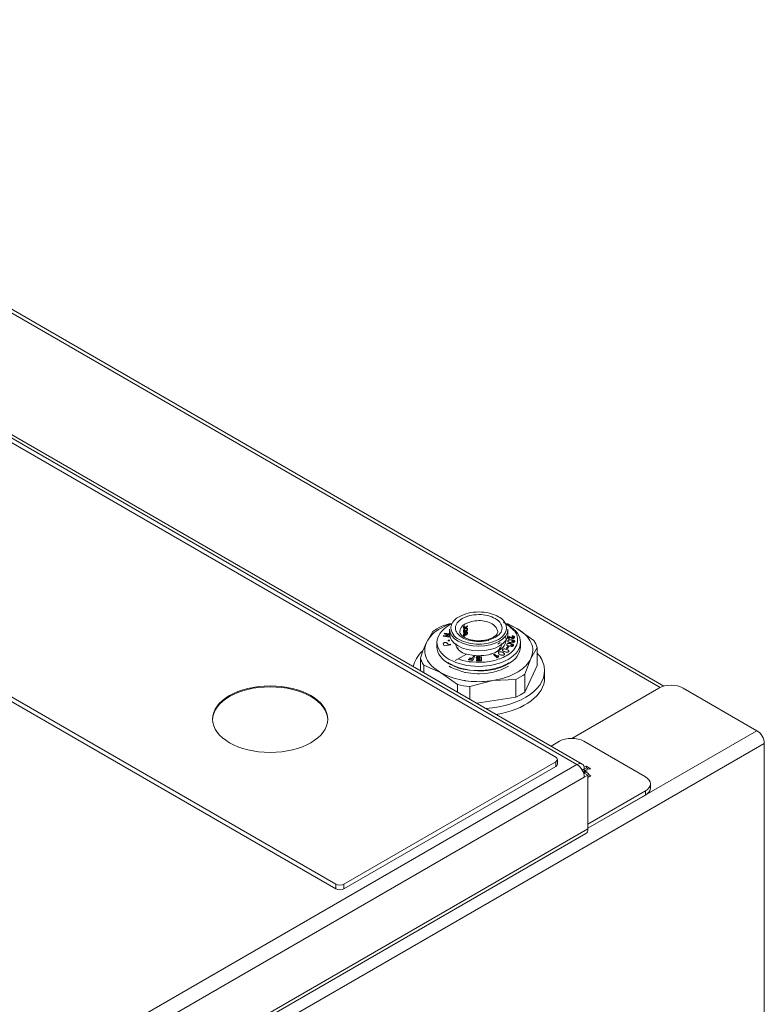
# Model space of a CAD drawing. Header units: millimetres. Extents: x 12 to 287, y 25 to 200.
# Tile 22 of 22: x 264 to 287, y 169 to 199. Entities that reach past the tile are written whole.
import ezdxf

# ---------------------------------------------------------------- set-up
doc = ezdxf.new("R2010")
doc.units = ezdxf.units.MM
doc.header["$MEASUREMENT"] = 0
doc.layers.add('TANGENT_LINES', color=7, linetype='Continuous', lineweight=0)
doc.layers.add('Visible', color=7, linetype='Continuous', lineweight=0)

msp = doc.modelspace()

# ---------------------------------------------------------------- linework, layer by layer
at = {"layer": 'TANGENT_LINES', "color": 18, "lineweight": 15, "true_color": 0x000000}
for p, q in [((281.036, 176.298), (241.506, 199.12)), ((249.408, 198.396), (283.586, 178.663)), ((277.663, 180.839), (277.519, 180.775)), ((277.38, 180.806), (277.421, 180.831)), ((277.613, 180.613), (277.802, 180.686)), ((278.437, 180.613), (278.478, 180.586)), ((278.478, 180.586), (278.564, 180.504)), ((278.564, 180.504), (278.608, 180.379)), ((278.324, 180.108), (278.531, 180.191)), ((286.558, 177.337), (281.373, 174.343)), ((286.783, 176.947), (245.429, 153.072)), ((280.386, 176.385), (280.386, 176.24)), ((245.404, 155.726), (281.036, 176.298)), ((281.195, 176.13), (281.261, 176.168)), ((281.261, 175.908), (245.629, 155.336)), ((283.135, 175.36), (283.135, 175.49)), ((245.629, 153.692), (281.373, 174.329)), ((273.64, 172.634), (273.64, 172.489)), ((273.89, 172.634), (273.89, 172.489))]:
    msp.add_line(p, q, dxfattribs=at)
for points, knots in [([(277.421, 180.831), (277.511, 180.872), (277.6, 180.913), (277.698, 180.938), (277.802, 180.965), (277.916, 180.975), (278.025, 180.976), (278.134, 180.977), (278.238, 180.969), (278.351, 180.938), (278.46, 180.909), (278.577, 180.859), (278.628, 180.831), (278.649, 180.82), (278.659, 180.813), (278.669, 180.806)], [0, 0, 0, 0, 1, 1, 1, 2, 2, 2, 3, 3, 3, 4, 4, 4, 5, 5, 5, 5]), ([(278.623, 180.71), (278.597, 180.731), (278.571, 180.753), (278.531, 180.775), (278.472, 180.808), (278.384, 180.842), (278.299, 180.865), (278.209, 180.888), (278.123, 180.898), (278.025, 180.896), (277.927, 180.894), (277.818, 180.879), (277.751, 180.865), (277.712, 180.856), (277.688, 180.848), (277.663, 180.839)], [0, 0, 0, 0, 1, 1, 1, 2, 2, 2, 3, 3, 3, 4, 4, 4, 5, 5, 5, 5]), ([(277.519, 180.775), (277.461, 180.734), (277.402, 180.693), (277.364, 180.641), (277.329, 180.594), (277.31, 180.538), (277.309, 180.483), (277.308, 180.428), (277.325, 180.375), (277.364, 180.325), (277.407, 180.269), (277.478, 180.216), (277.519, 180.191), (277.54, 180.178), (277.553, 180.172), (277.566, 180.166)], [0, 0, 0, 0, 1, 1, 1, 2, 2, 2, 3, 3, 3, 4, 4, 4, 5, 5, 5, 5]), ([(277.802, 180.686), (277.876, 180.698), (277.949, 180.71), (278.025, 180.711), (278.1, 180.713), (278.178, 180.705), (278.248, 180.686), (278.315, 180.668), (278.376, 180.64), (278.437, 180.613)], [0, 0, 0, 0, 1, 1, 1, 2, 2, 2, 3, 3, 3, 3]), ([(278.531, 180.191), (278.589, 180.232), (278.646, 180.274), (278.686, 180.325), (278.722, 180.371), (278.743, 180.426), (278.74, 180.483), (278.738, 180.54), (278.713, 180.601), (278.686, 180.641), (278.666, 180.671), (278.644, 180.691), (278.623, 180.71)], [0, 0, 0, 0, 1, 1, 1, 2, 2, 2, 3, 3, 3, 4, 4, 4, 4]), ([(278.922, 180.3), (278.922, 180.014), (278.521, 179.782), (278.025, 179.782), (277.529, 179.782), (277.127, 180.014), (277.127, 180.3)], [0, 0, 0, 0, 1, 1, 1, 2, 2, 2, 2]), ([(277.768, 180.097), (277.846, 180.083), (277.925, 180.068), (278.025, 180.07), (278.128, 180.072), (278.255, 180.092), (278.299, 180.101), (278.312, 180.104), (278.318, 180.106), (278.324, 180.108)], [0, 0, 0, 0, 1, 1, 1, 2, 2, 2, 3, 3, 3, 3])]:
    msp.add_open_spline(points, degree=3, knots=knots, dxfattribs=at)
for points in [[(277.38, 180.806), (277.281, 180.749), (277.209, 180.655), (277.178, 180.545)], [(277.442, 180.376), (277.442, 180.465), (277.504, 180.55), (277.613, 180.613)], [(278.838, 180.633), (278.797, 180.704), (278.739, 180.764), (278.669, 180.806)], [(278.838, 180.333), (278.892, 180.426), (278.892, 180.54), (278.838, 180.633)], [(278.628, 180.135), (278.716, 180.179), (278.789, 180.248), (278.838, 180.333)], [(277.566, 180.166), (277.631, 180.136), (277.698, 180.113), (277.768, 180.097)]]:
    msp.add_open_spline(points, degree=3, dxfattribs=at)
at = {"layer": 'Visible', "color": 18, "lineweight": 15, "true_color": 0x000000}
for p, q in [((281.195, 176.314), (241.665, 199.136)), ((280.386, 176.529), (241.656, 198.89)), ((283.701, 178.704), (249.474, 198.465)), ((273.64, 172.634), (234.91, 194.994)), ((273.64, 172.489), (234.91, 194.85)), ((276.853, 180.473), (277.043, 180.567)), ((276.891, 180.539), (277.144, 180.62)), ((277.043, 180.567), (277.196, 180.625)), ((277.182, 180.606), (277.119, 180.57)), ((277.59, 180.535), (277.588, 180.549)), ((277.68, 180.548), (277.613, 180.515)), ((277.613, 180.5), (277.68, 180.533)), ((277.68, 180.533), (277.68, 180.548)), ((278.931, 180.57), (278.868, 180.606)), ((278.903, 180.618), (278.977, 180.586)), ((278.911, 180.605), (278.987, 180.575)), ((278.977, 180.586), (279.197, 180.473)), ((278.987, 180.575), (279.197, 180.473)), ((276.424, 180.044), (276.613, 180.379)), ((276.946, 180.258), (276.936, 180.235)), ((276.936, 180.235), (277.138, 180.204)), ((277.103, 180.286), (276.946, 180.258)), ((276.978, 180.328), (276.968, 180.306)), ((276.968, 180.306), (277.103, 180.286)), ((277.181, 180.297), (276.978, 180.328)), ((277.016, 180.247), (277.17, 180.274)), ((277.148, 180.226), (277.016, 180.247)), ((277.127, 180.447), (277.127, 180.3)), ((277.17, 180.274), (277.181, 180.297)), ((277.472, 180.293), (277.458, 180.316)), ((277.543, 180.225), (277.488, 180.273)), ((277.57, 180.338), (277.613, 180.365)), ((277.59, 180.501), (277.575, 180.493)), ((277.599, 180.372), (277.578, 180.358)), ((277.613, 180.515), (277.59, 180.501)), ((277.591, 180.487), (277.613, 180.5)), ((277.593, 180.319), (277.591, 180.333)), ((277.613, 180.416), (277.599, 180.408)), ((277.599, 180.408), (277.599, 180.372)), ((277.613, 180.319), (277.608, 180.301)), ((277.613, 180.476), (277.612, 180.475)), ((277.613, 180.416), (277.613, 180.416)), ((277.613, 180.366), (277.613, 180.416)), ((277.613, 180.365), (277.613, 180.366)), ((277.613, 180.27), (277.615, 180.276)), ((277.615, 180.276), (277.621, 180.305)), ((277.637, 180.395), (277.64, 180.382)), ((277.639, 180.285), (277.64, 180.271)), ((278.904, 180.233), (278.923, 180.152)), ((278.922, 180.3), (278.922, 180.447)), ((279.051, 180.242), (279.053, 180.219)), ((279.197, 180.473), (279.713, 180.102)), ((279.199, 180.241), (279.217, 180.147)), ((276.315, 179.784), (276.424, 180.044)), ((276.744, 180.047), (276.744, 179.907)), ((276.938, 180.008), (276.946, 179.979)), ((276.946, 179.979), (276.96, 179.941)), ((276.96, 179.941), (277.166, 179.967)), ((277.079, 179.981), (277.073, 179.996)), ((277.157, 179.991), (277.079, 179.981)), ((277.125, 180.111), (277.084, 180.11)), ((277.084, 180.11), (277.086, 180.087)), ((277.086, 180.087), (277.126, 180.088)), ((277.126, 180.088), (277.125, 180.111)), ((277.138, 180.204), (277.148, 180.226)), ((277.166, 179.967), (277.157, 179.991)), ((278.044, 180.094), (277.912, 180.1)), ((278.685, 180.042), (278.606, 179.99)), ((278.923, 180.152), (278.96, 180.155)), ((278.96, 180.155), (278.949, 180.201)), ((278.949, 180.201), (279.018, 180.172)), ((279.032, 179.943), (279.025, 179.92)), ((279.072, 180.064), (279.074, 180.041)), ((279.206, 180.024), (279.189, 179.969)), ((279.306, 179.907), (279.306, 180.047)), ((276.235, 179.564), (276.315, 179.784)), ((276.744, 179.907), (276.75, 179.836)), ((277.381, 179.885), (277.399, 179.813)), ((277.39, 179.537), (277.649, 179.686)), ((277.528, 179.725), (277.469, 179.755)), ((277.639, 179.681), (277.528, 179.725)), ((277.649, 179.686), (277.708, 179.671)), ((277.708, 179.671), (277.821, 179.649)), ((278.18, 179.643), (278.325, 179.667)), ((278.325, 179.667), (278.381, 179.681)), ((278.423, 179.693), (278.561, 179.747)), ((278.51, 179.684), (278.476, 179.671)), ((278.476, 179.671), (278.589, 179.569)), ((278.591, 179.61), (278.51, 179.684)), ((278.561, 179.747), (278.618, 179.777)), ((278.638, 179.623), (278.619, 179.641)), ((278.656, 179.826), (278.669, 179.885)), ((278.906, 179.904), (278.872, 179.863)), ((278.872, 179.863), (278.909, 179.853)), ((278.942, 179.895), (278.906, 179.904)), ((278.909, 179.853), (278.942, 179.895)), ((279.3, 179.836), (279.306, 179.907)), ((279.815, 179.883), (279.626, 179.549)), ((279.815, 179.883), (279.815, 179.336)), ((276.235, 179.564), (276.235, 179.177)), ((276.853, 179.12), (276.337, 179.345)), ((276.337, 179.345), (276.337, 179.119)), ((276.9, 179.553), (276.979, 179.48)), ((276.979, 179.48), (277.119, 179.384)), ((277.119, 179.384), (277.38, 179.268)), ((277.224, 179.346), (277.395, 179.277)), ((277.39, 179.537), (277.307, 179.489)), ((277.537, 179.491), (277.39, 179.537)), ((277.627, 179.47), (277.537, 179.491)), ((277.728, 179.453), (277.627, 179.47)), ((277.714, 179.526), (277.706, 179.507)), ((277.706, 179.507), (277.846, 179.488)), ((277.813, 179.513), (277.714, 179.526)), ((277.747, 179.572), (277.739, 179.553)), ((277.739, 179.553), (277.824, 179.541)), ((277.832, 179.561), (277.747, 179.572)), ((277.824, 179.541), (277.813, 179.513)), ((277.851, 179.611), (277.832, 179.561)), ((277.846, 179.488), (277.893, 179.606)), ((277.893, 179.606), (277.851, 179.611)), ((278.107, 179.603), (277.947, 179.602)), ((277.947, 179.602), (277.947, 179.581)), ((277.947, 179.581), (278.065, 179.582)), ((278.066, 179.501), (277.952, 179.501)), ((277.952, 179.501), (277.952, 179.48)), ((277.952, 179.48), (278.108, 179.481)), ((278.065, 179.549), (277.96, 179.548)), ((277.96, 179.548), (277.96, 179.528)), ((277.96, 179.528), (278.065, 179.528)), ((278.065, 179.582), (278.065, 179.549)), ((278.065, 179.528), (278.066, 179.501)), ((278.108, 179.481), (278.107, 179.603)), ((278.345, 179.456), (278.226, 179.441)), ((278.469, 179.48), (278.345, 179.456)), ((278.589, 179.569), (278.616, 179.579)), ((278.723, 179.287), (278.837, 179.335)), ((278.763, 179.318), (278.819, 179.343)), ((278.819, 179.343), (278.916, 179.393)), ((278.837, 179.335), (278.931, 179.384)), ((278.916, 179.393), (278.952, 179.415)), ((278.931, 179.384), (279.034, 179.452)), ((279.034, 179.452), (279.13, 179.533)), ((279.13, 179.533), (279.159, 179.563)), ((279.626, 179.549), (279.437, 179.069)), ((279.437, 178.521), (279.815, 179.336)), ((277.369, 178.749), (276.853, 179.12)), ((277.38, 179.268), (277.447, 179.247)), ((277.395, 179.277), (277.468, 179.255)), ((277.544, 179.222), (277.738, 179.187)), ((277.561, 179.231), (277.756, 179.197)), ((277.622, 179.121), (277.782, 179.096)), ((277.738, 179.187), (278.001, 179.168)), ((277.756, 179.197), (278.012, 179.18)), ((277.782, 179.096), (277.988, 179.083)), ((278.046, 179.082), (278.236, 179.093)), ((278.236, 179.093), (278.37, 179.111)), ((278.512, 179.237), (278.562, 179.249)), ((278.538, 179.23), (278.591, 179.244)), ((278.562, 179.249), (278.763, 179.318)), ((278.591, 179.244), (278.723, 179.287)), ((278.899, 179.291), (278.935, 179.313)), ((279.437, 179.069), (279.437, 178.521)), ((280.044, 178.96), (280.044, 179.176)), ((277.369, 178.749), (277.369, 178.522)), ((277.568, 178.877), (277.519, 178.885)), ((278.454, 178.872), (277.749, 178.691)), ((278.454, 178.872), (278.285, 178.851)), ((279.159, 178.909), (278.454, 178.872)), ((279.159, 178.361), (279.159, 178.909)), ((277.749, 178.691), (277.749, 178.303)), ((279.159, 178.361), (279.306, 178.437)), ((279.306, 178.437), (279.437, 178.521)), ((280.879, 177.102), (283.547, 178.642)), ((284.297, 178.642), (286.558, 177.337)), ((277.968, 178.177), (279.159, 178.361)), ((280.499, 177.012), (280.242, 176.864)), ((281.248, 177.012), (283.135, 175.923)), ((286.783, 131.584), (286.783, 176.947)), ((273.89, 172.634), (280.386, 176.385)), ((280.438, 176.312), (280.438, 176.457)), ((273.89, 172.489), (280.386, 176.24)), ((281.261, 176.038), (281.241, 176.027)), ((281.261, 176.157), (281.326, 176.195)), ((281.261, 176.038), (281.261, 176.168)), ((281.261, 176.038), (281.373, 175.973)), ((281.274, 176.118), (281.274, 176.103)), ((281.274, 176.103), (281.274, 176.031)), ((281.28, 176.106), (281.28, 176.113)), ((281.326, 176.246), (281.326, 176.195)), ((281.326, 176.195), (281.39, 176.158)), ((281.373, 175.973), (281.261, 175.908)), ((281.373, 175.973), (281.373, 174.329)), ((281.373, 175.941), (281.41, 175.919)), ((283.29, 175.577), (283.29, 175.706)), ((283.135, 175.49), (281.373, 174.473)), ((283.135, 175.36), (281.373, 174.343)), ((245.563, 153.546), (281.307, 174.183))]:
    msp.add_line(p, q, dxfattribs=at)
msp.add_lwpolyline([(277.575, 180.493), (277.571, 180.492), (277.568, 180.494), (277.567, 180.498), (277.566, 180.502)], dxfattribs=at)
msp.add_ellipse((271.628, 177.69), major_axis=(1.767, 0), ratio=0.57735, dxfattribs=at)
for points in [[(276.891, 180.539), (276.788, 180.492), (276.695, 180.438), (276.613, 180.379)], [(276.853, 180.473), (276.67, 180.377), (276.52, 180.227), (276.424, 180.044)], [(278.465, 180.197), (278.498, 180.217), (278.529, 180.24), (278.557, 180.268)], [(277.073, 179.996), (277.07, 180.005), (277.066, 180.013), (277.061, 180.021)], [(277.322, 180.008), (277.322, 179.901), (277.396, 179.797), (277.528, 179.721)], [(278.522, 179.721), (278.654, 179.797), (278.728, 179.901), (278.728, 180.008)], [(278.868, 179.633), (279.012, 179.703), (279.126, 179.822), (279.189, 179.969)], [(279.019, 179.956), (279.023, 179.964), (279.021, 179.973), (279.012, 179.979)], [(279.066, 180.187), (279.057, 180.187), (279.048, 180.188), (279.04, 180.19)], [(279.056, 180.075), (279.057, 180.083), (279.051, 180.091), (279.04, 180.097)], [(279.206, 180.024), (279.216, 180.064), (279.219, 180.106), (279.217, 180.147)], [(279.713, 180.102), (279.761, 180.032), (279.795, 179.958), (279.815, 179.883)], [(276.018, 179.302), (276.051, 179.475), (276.149, 179.64), (276.307, 179.788)], [(276.75, 179.836), (276.772, 179.729), (276.824, 179.631), (276.9, 179.553)], [(277.821, 179.649), (277.886, 179.64), (277.952, 179.635), (278.018, 179.635)], [(278.469, 179.48), (278.608, 179.512), (278.743, 179.564), (278.868, 179.633)], [(278.619, 179.641), (278.606, 179.632), (278.596, 179.621), (278.591, 179.61)], [(279.159, 179.563), (279.23, 179.639), (279.279, 179.734), (279.3, 179.836)], [(276.337, 179.345), (276.289, 179.416), (276.255, 179.489), (276.235, 179.564)], [(277.073, 179.431), (277.122, 179.399), (277.172, 179.37), (277.224, 179.346)], [(276.853, 179.12), (277.06, 179.005), (277.286, 178.926), (277.519, 178.885)], [(278.001, 179.168), (278.16, 179.166), (278.318, 179.182), (278.474, 179.215)], [(278.012, 179.18), (278.151, 179.179), (278.29, 179.192), (278.426, 179.218)], [(278.37, 179.111), (278.555, 179.141), (278.734, 179.202), (278.899, 179.291)], [(279.437, 179.069), (279.355, 179.01), (279.261, 178.956), (279.159, 178.909)], [(277.749, 178.691), (277.619, 178.702), (277.492, 178.722), (277.369, 178.749)], [(277.625, 178.868), (277.844, 178.837), (278.066, 178.831), (278.285, 178.851)], [(278.559, 177.836), (279.436, 177.974), (280.044, 178.435), (280.044, 178.96)], [(284.297, 178.642), (284.09, 178.762), (283.754, 178.762), (283.547, 178.642)], [(286.783, 176.947), (286.783, 177.091), (286.682, 177.265), (286.558, 177.337)], [(281.248, 177.012), (281.041, 177.132), (280.706, 177.132), (280.499, 177.012)], [(280.386, 176.385), (280.455, 176.424), (280.455, 176.489), (280.386, 176.529)], [(280.386, 176.24), (280.419, 176.259), (280.438, 176.285), (280.438, 176.312)], [(281.261, 176.168), (281.261, 176.312), (281.16, 176.37), (281.036, 176.298)], [(281.036, 176.298), (281.16, 176.226), (281.261, 176.052), (281.261, 175.908)], [(281.253, 176.232), (281.278, 176.239), (281.302, 176.243), (281.326, 176.246)], [(281.458, 176.17), (281.399, 176.164), (281.337, 176.146), (281.274, 176.118)], [(281.274, 176.118), (281.276, 176.116), (281.278, 176.115), (281.28, 176.113)], [(281.28, 176.106), (281.278, 176.105), (281.276, 176.104), (281.274, 176.103)], [(281.274, 176.103), (281.337, 176.058), (281.399, 176.004), (281.458, 175.943)], [(281.28, 176.113), (281.305, 176.109), (281.329, 176.104), (281.354, 176.098)], [(281.354, 176.098), (281.329, 176.101), (281.305, 176.104), (281.28, 176.106)], [(281.326, 176.246), (281.37, 176.226), (281.414, 176.2), (281.458, 176.17)], [(281.458, 175.943), (281.43, 175.93), (281.401, 175.915), (281.373, 175.898)], [(283.135, 175.49), (283.342, 175.61), (283.342, 175.803), (283.135, 175.923)], [(283.29, 175.577), (283.29, 175.495), (283.234, 175.418), (283.135, 175.36)], [(281.373, 174.329), (281.373, 174.26), (281.349, 174.208), (281.307, 174.183)], [(273.64, 172.634), (273.709, 172.594), (273.821, 172.594), (273.89, 172.634)], [(273.64, 172.489), (273.709, 172.45), (273.821, 172.45), (273.89, 172.489)]]:
    msp.add_open_spline(points, degree=3, dxfattribs=at)
for points, knots in [([(278.931, 180.57), (279.431, 180.281), (279.431, 179.813), (278.931, 179.524), (278.43, 179.236), (277.619, 179.236), (277.119, 179.524), (276.619, 179.813), (276.619, 180.281), (277.119, 180.57)], [0, 0, 0, 0, 1, 1, 1, 2, 2, 2, 3, 3, 3, 3]), ([(278.628, 180.135), (278.539, 180.094), (278.449, 180.054), (278.351, 180.028), (278.249, 180.001), (278.136, 179.99), (278.025, 179.99), (277.914, 179.991), (277.803, 180.002), (277.698, 180.028), (277.599, 180.052), (277.504, 180.089), (277.421, 180.135), (277.346, 180.176), (277.281, 180.226), (277.236, 180.294), (277.197, 180.357), (277.175, 180.435), (277.172, 180.483), (277.17, 180.51), (277.174, 180.527), (277.178, 180.545)], [0, 0, 0, 0, 1, 1, 1, 2, 2, 2, 3, 3, 3, 4, 4, 4, 5, 5, 5, 6, 6, 6, 7, 7, 7, 7]), ([(277.588, 180.549), (277.583, 180.545), (277.578, 180.542), (277.574, 180.537), (277.569, 180.532), (277.565, 180.527), (277.561, 180.521)], [0, 0, 0, 0, 1, 1, 1, 2, 2, 2, 2]), ([(277.566, 180.502), (277.566, 180.503), (277.566, 180.505), (277.567, 180.507), (277.567, 180.509), (277.568, 180.51), (277.568, 180.512), (277.569, 180.514), (277.57, 180.515), (277.571, 180.517), (277.572, 180.519), (277.573, 180.52), (277.575, 180.522), (277.578, 180.525), (277.584, 180.53), (277.59, 180.535)], [0, 0, 0, 0, 1, 1, 1, 2, 2, 2, 3, 3, 3, 4, 4, 4, 5, 5, 5, 5]), ([(278.769, 180.651), (278.799, 180.642), (278.828, 180.633), (278.854, 180.625), (278.874, 180.618), (278.893, 180.612), (278.911, 180.605)], [0, 0, 0, 0, 1, 1, 1, 2, 2, 2, 2]), ([(278.868, 180.606), (278.868, 180.606), (278.868, 180.606), (278.868, 180.606), (278.868, 180.606), (279.047, 180.473), (279.127, 180.383), (279.181, 180.322), (279.19, 180.281), (279.199, 180.241)], [0, 0, 0, 0, 1, 1, 1, 2, 2, 2, 3, 3, 3, 3]), ([(278.922, 180.447), (278.922, 180.161), (278.521, 179.929), (278.025, 179.929), (277.529, 179.929), (277.127, 180.161), (277.127, 180.447)], [0, 0, 0, 0, 1, 1, 1, 2, 2, 2, 2]), ([(277.458, 180.316), (277.452, 180.33), (277.446, 180.344), (277.444, 180.355), (277.442, 180.363), (277.442, 180.369), (277.442, 180.376)], [0, 0, 0, 0, 1, 1, 1, 2, 2, 2, 2]), ([(277.488, 180.273), (277.483, 180.28), (277.477, 180.287), (277.474, 180.29), (277.473, 180.291), (277.473, 180.292), (277.472, 180.293)], [0, 0, 0, 0, 1, 1, 1, 2, 2, 2, 2]), ([(277.561, 180.521), (277.56, 180.519), (277.559, 180.516), (277.558, 180.514), (277.557, 180.511), (277.556, 180.509), (277.555, 180.507), (277.554, 180.503), (277.554, 180.498), (277.554, 180.493)], [0, 0, 0, 0, 1, 1, 1, 2, 2, 2, 3, 3, 3, 3]), ([(277.554, 180.493), (277.554, 180.49), (277.554, 180.487), (277.554, 180.484), (277.555, 180.482), (277.556, 180.48), (277.557, 180.479), (277.558, 180.477), (277.559, 180.476), (277.56, 180.475), (277.562, 180.475), (277.563, 180.474), (277.565, 180.475), (277.569, 180.475), (277.573, 180.477), (277.578, 180.479), (277.582, 180.481), (277.587, 180.484), (277.591, 180.487)], [0, 0, 0, 0, 1, 1, 1, 2, 2, 2, 3, 3, 3, 4, 4, 4, 5, 5, 5, 6, 6, 6, 6]), ([(277.612, 180.475), (277.604, 180.47), (277.596, 180.464), (277.588, 180.457), (277.581, 180.45), (277.575, 180.441), (277.571, 180.434), (277.567, 180.429), (277.565, 180.424), (277.563, 180.42), (277.561, 180.415), (277.559, 180.41), (277.558, 180.405), (277.557, 180.4), (277.555, 180.395), (277.555, 180.39), (277.554, 180.385), (277.554, 180.38), (277.554, 180.375)], [0, 0, 0, 0, 1, 1, 1, 2, 2, 2, 3, 3, 3, 4, 4, 4, 5, 5, 5, 6, 6, 6, 6]), ([(277.554, 180.375), (277.554, 180.37), (277.554, 180.366), (277.555, 180.362), (277.555, 180.358), (277.556, 180.355), (277.558, 180.351), (277.561, 180.347), (277.565, 180.342), (277.57, 180.338)], [0, 0, 0, 0, 1, 1, 1, 2, 2, 2, 3, 3, 3, 3]), ([(277.591, 180.333), (277.586, 180.329), (277.58, 180.324), (277.576, 180.32), (277.573, 180.317), (277.571, 180.314), (277.569, 180.311), (277.567, 180.308), (277.565, 180.305), (277.564, 180.301), (277.562, 180.297), (277.56, 180.294), (277.559, 180.29), (277.558, 180.287), (277.557, 180.283), (277.556, 180.279), (277.555, 180.273), (277.554, 180.266), (277.554, 180.258)], [0, 0, 0, 0, 1, 1, 1, 2, 2, 2, 3, 3, 3, 4, 4, 4, 5, 5, 5, 6, 6, 6, 6]), ([(277.554, 180.258), (277.554, 180.252), (277.554, 180.246), (277.555, 180.242), (277.556, 180.24), (277.557, 180.238), (277.558, 180.236), (277.559, 180.235), (277.56, 180.233), (277.562, 180.232), (277.563, 180.231), (277.565, 180.231), (277.566, 180.23), (277.568, 180.23), (277.57, 180.23), (277.572, 180.23), (277.576, 180.231), (277.581, 180.234), (277.586, 180.236)], [0, 0, 0, 0, 1, 1, 1, 2, 2, 2, 3, 3, 3, 4, 4, 4, 5, 5, 5, 6, 6, 6, 6]), ([(277.566, 180.385), (277.566, 180.389), (277.567, 180.393), (277.567, 180.397), (277.568, 180.4), (277.568, 180.404), (277.569, 180.408), (277.571, 180.411), (277.572, 180.415), (277.574, 180.419), (277.575, 180.423), (277.577, 180.426), (277.58, 180.43), (277.583, 180.435), (277.588, 180.441), (277.594, 180.447), (277.6, 180.452), (277.606, 180.456), (277.613, 180.461)], [0, 0, 0, 0, 1, 1, 1, 2, 2, 2, 3, 3, 3, 4, 4, 4, 5, 5, 5, 6, 6, 6, 6]), ([(277.578, 180.358), (277.575, 180.36), (277.572, 180.363), (277.57, 180.368), (277.567, 180.373), (277.566, 180.38), (277.566, 180.383), (277.566, 180.384), (277.566, 180.385), (277.566, 180.385)], [0, 0, 0, 0, 1, 1, 1, 2, 2, 2, 3, 3, 3, 3]), ([(277.566, 180.266), (277.567, 180.272), (277.567, 180.278), (277.568, 180.282), (277.569, 180.285), (277.569, 180.287), (277.57, 180.289), (277.571, 180.291), (277.572, 180.294), (277.573, 180.296), (277.574, 180.299), (277.576, 180.301), (277.577, 180.303), (277.579, 180.305), (277.58, 180.307), (277.582, 180.31), (277.585, 180.313), (277.589, 180.316), (277.593, 180.319)], [0, 0, 0, 0, 1, 1, 1, 2, 2, 2, 3, 3, 3, 4, 4, 4, 5, 5, 5, 6, 6, 6, 6]), ([(277.585, 180.251), (277.584, 180.25), (277.582, 180.249), (277.581, 180.248), (277.58, 180.248), (277.578, 180.247), (277.577, 180.247), (277.576, 180.247), (277.575, 180.247), (277.574, 180.248), (277.572, 180.248), (277.572, 180.248), (277.571, 180.249), (277.569, 180.251), (277.568, 180.253), (277.567, 180.256), (277.566, 180.259), (277.566, 180.263), (277.566, 180.266)], [0, 0, 0, 0, 1, 1, 1, 2, 2, 2, 3, 3, 3, 4, 4, 4, 5, 5, 5, 6, 6, 6, 6]), ([(277.608, 180.301), (277.606, 180.29), (277.603, 180.28), (277.602, 180.274), (277.601, 180.27), (277.6, 180.269), (277.599, 180.267), (277.598, 180.265), (277.597, 180.262), (277.595, 180.26), (277.594, 180.259), (277.592, 180.257), (277.591, 180.255), (277.589, 180.254), (277.587, 180.252), (277.585, 180.251)], [0, 0, 0, 0, 1, 1, 1, 2, 2, 2, 3, 3, 3, 4, 4, 4, 5, 5, 5, 5]), ([(277.586, 180.236), (277.589, 180.239), (277.592, 180.241), (277.595, 180.244), (277.599, 180.247), (277.601, 180.25), (277.604, 180.254), (277.607, 180.259), (277.61, 180.264), (277.611, 180.267), (277.612, 180.268), (277.612, 180.269), (277.613, 180.27)], [0, 0, 0, 0, 1, 1, 1, 2, 2, 2, 3, 3, 3, 4, 4, 4, 4]), ([(277.682, 180.45), (277.681, 180.454), (277.681, 180.459), (277.68, 180.463), (277.679, 180.467), (277.678, 180.471), (277.676, 180.474), (277.674, 180.477), (277.671, 180.479), (277.669, 180.481), (277.666, 180.483), (277.663, 180.485), (277.659, 180.486), (277.653, 180.487), (277.645, 180.487), (277.638, 180.486), (277.629, 180.484), (277.621, 180.48), (277.613, 180.476)], [0, 0, 0, 0, 1, 1, 1, 2, 2, 2, 3, 3, 3, 4, 4, 4, 5, 5, 5, 6, 6, 6, 6]), ([(277.613, 180.461), (277.618, 180.464), (277.624, 180.467), (277.63, 180.468), (277.636, 180.47), (277.643, 180.47), (277.647, 180.47), (277.651, 180.469), (277.653, 180.468), (277.655, 180.467), (277.657, 180.466), (277.659, 180.464), (277.66, 180.462), (277.662, 180.46), (277.663, 180.457), (277.664, 180.454), (277.665, 180.451), (277.665, 180.447), (277.665, 180.444)], [0, 0, 0, 0, 1, 1, 1, 2, 2, 2, 3, 3, 3, 4, 4, 4, 5, 5, 5, 6, 6, 6, 6]), ([(277.644, 180.359), (277.64, 180.357), (277.636, 180.355), (277.633, 180.352), (277.63, 180.349), (277.627, 180.346), (277.624, 180.343), (277.622, 180.34), (277.619, 180.336), (277.618, 180.332), (277.616, 180.328), (277.614, 180.324), (277.613, 180.319)], [0, 0, 0, 0, 1, 1, 1, 2, 2, 2, 3, 3, 3, 4, 4, 4, 4]), ([(277.621, 180.305), (277.622, 180.31), (277.624, 180.315), (277.625, 180.319), (277.625, 180.322), (277.626, 180.325), (277.627, 180.327), (277.628, 180.329), (277.629, 180.331), (277.63, 180.332)], [0, 0, 0, 0, 1, 1, 1, 2, 2, 2, 3, 3, 3, 3]), ([(277.63, 180.332), (277.631, 180.335), (277.633, 180.337), (277.635, 180.339), (277.638, 180.341), (277.64, 180.342), (277.642, 180.343), (277.642, 180.344), (277.643, 180.344), (277.643, 180.344)], [0, 0, 0, 0, 1, 1, 1, 2, 2, 2, 3, 3, 3, 3]), ([(277.665, 180.444), (277.665, 180.439), (277.664, 180.434), (277.663, 180.43), (277.662, 180.425), (277.66, 180.42), (277.658, 180.417), (277.656, 180.414), (277.655, 180.412), (277.653, 180.411), (277.652, 180.409), (277.65, 180.407), (277.648, 180.405), (277.645, 180.402), (277.641, 180.398), (277.637, 180.395)], [0, 0, 0, 0, 1, 1, 1, 2, 2, 2, 3, 3, 3, 4, 4, 4, 5, 5, 5, 5]), ([(277.665, 180.327), (277.665, 180.322), (277.664, 180.317), (277.663, 180.314), (277.663, 180.312), (277.662, 180.31), (277.661, 180.308), (277.66, 180.307), (277.659, 180.305), (277.658, 180.303), (277.657, 180.301), (277.656, 180.3), (277.654, 180.298), (277.653, 180.297), (277.652, 180.295), (277.65, 180.294), (277.647, 180.291), (277.643, 180.288), (277.639, 180.285)], [0, 0, 0, 0, 1, 1, 1, 2, 2, 2, 3, 3, 3, 4, 4, 4, 5, 5, 5, 6, 6, 6, 6]), ([(277.64, 180.382), (277.646, 180.386), (277.652, 180.391), (277.656, 180.395), (277.659, 180.398), (277.661, 180.4), (277.664, 180.403), (277.666, 180.406), (277.668, 180.409), (277.67, 180.412), (277.672, 180.415), (277.674, 180.418), (277.675, 180.421), (277.677, 180.424), (277.678, 180.427), (277.679, 180.431), (277.68, 180.436), (277.681, 180.443), (277.682, 180.45)], [0, 0, 0, 0, 1, 1, 1, 2, 2, 2, 3, 3, 3, 4, 4, 4, 5, 5, 5, 6, 6, 6, 6]), ([(277.64, 180.271), (277.646, 180.275), (277.652, 180.279), (277.656, 180.282), (277.659, 180.285), (277.661, 180.287), (277.664, 180.29), (277.666, 180.292), (277.668, 180.295), (277.67, 180.298), (277.672, 180.301), (277.674, 180.304), (277.675, 180.307), (277.677, 180.31), (277.678, 180.313), (277.679, 180.316), (277.68, 180.321), (277.681, 180.328), (277.682, 180.335)], [0, 0, 0, 0, 1, 1, 1, 2, 2, 2, 3, 3, 3, 4, 4, 4, 5, 5, 5, 6, 6, 6, 6]), ([(277.643, 180.344), (277.645, 180.345), (277.647, 180.345), (277.648, 180.346), (277.65, 180.346), (277.651, 180.346), (277.653, 180.346), (277.654, 180.346), (277.655, 180.346), (277.657, 180.346), (277.658, 180.345), (277.659, 180.345), (277.66, 180.344), (277.661, 180.342), (277.663, 180.34), (277.664, 180.337), (277.665, 180.334), (277.665, 180.331), (277.665, 180.327)], [0, 0, 0, 0, 1, 1, 1, 2, 2, 2, 3, 3, 3, 4, 4, 4, 5, 5, 5, 6, 6, 6, 6]), ([(277.682, 180.335), (277.681, 180.34), (277.681, 180.346), (277.679, 180.35), (277.679, 180.352), (277.678, 180.354), (277.676, 180.356), (277.675, 180.357), (277.673, 180.359), (277.671, 180.36), (277.67, 180.361), (277.667, 180.362), (277.665, 180.363), (277.663, 180.363), (277.661, 180.364), (277.659, 180.364), (277.655, 180.363), (277.649, 180.361), (277.644, 180.359)], [0, 0, 0, 0, 1, 1, 1, 2, 2, 2, 3, 3, 3, 4, 4, 4, 5, 5, 5, 6, 6, 6, 6]), ([(278.592, 180.317), (278.588, 180.308), (278.583, 180.3), (278.577, 180.292), (278.571, 180.284), (278.564, 180.276), (278.557, 180.268)], [0, 0, 0, 0, 1, 1, 1, 2, 2, 2, 2]), ([(278.608, 180.377), (278.608, 180.371), (278.608, 180.365), (278.607, 180.358), (278.604, 180.346), (278.598, 180.331), (278.592, 180.317)], [0, 0, 0, 0, 1, 1, 1, 2, 2, 2, 2]), ([(278.618, 179.777), (278.687, 179.824), (278.755, 179.87), (278.8, 179.934), (278.841, 179.991), (278.863, 180.063), (278.864, 180.119), (278.865, 180.164), (278.852, 180.199), (278.84, 180.235)], [0, 0, 0, 0, 1, 1, 1, 2, 2, 2, 3, 3, 3, 3]), ([(279.001, 180.206), (278.985, 180.214), (278.969, 180.221), (278.957, 180.225), (278.947, 180.228), (278.939, 180.23), (278.931, 180.231), (278.922, 180.232), (278.913, 180.233), (278.904, 180.233)], [0, 0, 0, 0, 1, 1, 1, 2, 2, 2, 3, 3, 3, 3]), ([(279.123, 180.207), (279.12, 180.212), (279.118, 180.218), (279.115, 180.222), (279.113, 180.224), (279.111, 180.226), (279.109, 180.228), (279.106, 180.23), (279.103, 180.232), (279.1, 180.234), (279.097, 180.235), (279.094, 180.237), (279.09, 180.238), (279.086, 180.239), (279.082, 180.24), (279.077, 180.241), (279.07, 180.242), (279.061, 180.242), (279.051, 180.242)], [0, 0, 0, 0, 1, 1, 1, 2, 2, 2, 3, 3, 3, 4, 4, 4, 5, 5, 5, 6, 6, 6, 6]), ([(279.197, 180.473), (279.29, 180.411), (279.384, 180.348), (279.46, 180.275), (279.531, 180.206), (279.587, 180.128), (279.626, 180.044), (279.663, 179.964), (279.685, 179.88), (279.682, 179.796), (279.68, 179.713), (279.653, 179.631), (279.626, 179.549)], [0, 0, 0, 0, 1, 1, 1, 2, 2, 2, 3, 3, 3, 4, 4, 4, 4]), ([(276.853, 179.12), (276.759, 179.182), (276.666, 179.244), (276.59, 179.318), (276.519, 179.386), (276.463, 179.465), (276.424, 179.549), (276.387, 179.628), (276.365, 179.713), (276.368, 179.796), (276.37, 179.88), (276.397, 179.962), (276.424, 180.044)], [0, 0, 0, 0, 1, 1, 1, 2, 2, 2, 3, 3, 3, 4, 4, 4, 4]), ([(276.989, 180.04), (276.982, 180.039), (276.976, 180.037), (276.97, 180.036), (276.964, 180.034), (276.959, 180.032), (276.954, 180.029), (276.949, 180.026), (276.945, 180.023), (276.943, 180.02), (276.94, 180.016), (276.939, 180.012), (276.938, 180.008)], [0, 0, 0, 0, 1, 1, 1, 2, 2, 2, 3, 3, 3, 4, 4, 4, 4]), ([(277.061, 180.021), (277.057, 180.025), (277.053, 180.028), (277.048, 180.031), (277.043, 180.034), (277.037, 180.036), (277.031, 180.038), (277.024, 180.04), (277.017, 180.041), (277.01, 180.041), (277.003, 180.041), (276.996, 180.04), (276.989, 180.04)], [0, 0, 0, 0, 1, 1, 1, 2, 2, 2, 3, 3, 3, 4, 4, 4, 4]), ([(277.912, 180.1), (277.897, 180.102), (277.881, 180.103), (277.859, 180.107), (277.817, 180.113), (277.751, 180.126), (277.688, 180.15), (277.63, 180.172), (277.575, 180.203), (277.555, 180.216), (277.549, 180.22), (277.546, 180.223), (277.543, 180.225)], [0, 0, 0, 0, 1, 1, 1, 2, 2, 2, 3, 3, 3, 4, 4, 4, 4]), ([(278.178, 180.105), (278.12, 180.1), (278.063, 180.095), (278.048, 180.094), (278.046, 180.094), (278.045, 180.094), (278.044, 180.094)], [0, 0, 0, 0, 1, 1, 1, 2, 2, 2, 2]), ([(278.465, 180.197), (278.446, 180.187), (278.427, 180.176), (278.396, 180.164), (278.35, 180.145), (278.278, 180.124), (278.234, 180.115), (278.209, 180.109), (278.194, 180.107), (278.178, 180.105)], [0, 0, 0, 0, 1, 1, 1, 2, 2, 2, 3, 3, 3, 3]), ([(278.886, 179.981), (278.884, 179.975), (278.883, 179.969), (278.883, 179.965), (278.884, 179.962), (278.885, 179.96), (278.886, 179.957), (278.888, 179.955), (278.89, 179.952), (278.892, 179.95), (278.895, 179.948), (278.898, 179.946), (278.901, 179.944), (278.904, 179.942), (278.907, 179.94), (278.911, 179.939), (278.918, 179.936), (278.927, 179.934), (278.937, 179.932)], [0, 0, 0, 0, 1, 1, 1, 2, 2, 2, 3, 3, 3, 4, 4, 4, 5, 5, 5, 6, 6, 6, 6]), ([(279.007, 180.005), (278.996, 180.007), (278.984, 180.009), (278.972, 180.009), (278.959, 180.01), (278.945, 180.01), (278.936, 180.008), (278.929, 180.008), (278.924, 180.006), (278.919, 180.005), (278.914, 180.003), (278.908, 180.001), (278.904, 179.999), (278.9, 179.996), (278.896, 179.994), (278.893, 179.991), (278.89, 179.988), (278.888, 179.984), (278.886, 179.981)], [0, 0, 0, 0, 1, 1, 1, 2, 2, 2, 3, 3, 3, 4, 4, 4, 5, 5, 5, 6, 6, 6, 6]), ([(279.027, 180.122), (279.015, 180.122), (279.003, 180.122), (278.991, 180.122), (278.978, 180.121), (278.965, 180.119), (278.956, 180.117), (278.949, 180.115), (278.945, 180.113), (278.94, 180.111), (278.936, 180.109), (278.932, 180.106), (278.928, 180.103), (278.925, 180.101), (278.922, 180.098), (278.92, 180.094), (278.918, 180.091), (278.918, 180.087), (278.917, 180.084)], [0, 0, 0, 0, 1, 1, 1, 2, 2, 2, 3, 3, 3, 4, 4, 4, 5, 5, 5, 6, 6, 6, 6]), ([(278.917, 180.084), (278.917, 180.078), (278.918, 180.072), (278.92, 180.068), (278.921, 180.065), (278.923, 180.063), (278.925, 180.061), (278.928, 180.059), (278.931, 180.056), (278.934, 180.055), (278.937, 180.052), (278.941, 180.051), (278.944, 180.049), (278.948, 180.048), (278.952, 180.047), (278.956, 180.046), (278.964, 180.044), (278.973, 180.043), (278.983, 180.042)], [0, 0, 0, 0, 1, 1, 1, 2, 2, 2, 3, 3, 3, 4, 4, 4, 5, 5, 5, 6, 6, 6, 6]), ([(278.937, 179.932), (278.945, 179.931), (278.953, 179.93), (278.962, 179.93), (278.971, 179.931), (278.98, 179.932), (278.987, 179.934), (278.991, 179.935), (278.995, 179.936), (278.998, 179.938), (279.001, 179.939), (279.004, 179.941), (279.007, 179.943), (279.01, 179.944), (279.012, 179.946), (279.014, 179.949), (279.016, 179.951), (279.018, 179.953), (279.019, 179.956)], [0, 0, 0, 0, 1, 1, 1, 2, 2, 2, 3, 3, 3, 4, 4, 4, 5, 5, 5, 6, 6, 6, 6]), ([(278.983, 180.042), (278.993, 180.042), (279.002, 180.043), (279.009, 180.043), (279.014, 180.044), (279.017, 180.045), (279.021, 180.046), (279.024, 180.047), (279.028, 180.048), (279.032, 180.05), (279.035, 180.051), (279.038, 180.053), (279.041, 180.055), (279.044, 180.057), (279.047, 180.059), (279.049, 180.061), (279.051, 180.063), (279.052, 180.065), (279.053, 180.067), (279.054, 180.07), (279.055, 180.072), (279.056, 180.075)], [0, 0, 0, 0, 1, 1, 1, 2, 2, 2, 3, 3, 3, 4, 4, 4, 5, 5, 5, 6, 6, 6, 7, 7, 7, 7]), ([(279.04, 180.19), (279.035, 180.192), (279.031, 180.193), (279.025, 180.196), (279.018, 180.199), (279.01, 180.203), (279.001, 180.206)], [0, 0, 0, 0, 1, 1, 1, 2, 2, 2, 2]), ([(279.092, 179.946), (279.093, 179.949), (279.094, 179.953), (279.095, 179.957), (279.095, 179.96), (279.094, 179.964), (279.093, 179.967), (279.091, 179.971), (279.088, 179.974), (279.086, 179.977), (279.083, 179.98), (279.079, 179.983), (279.074, 179.986), (279.066, 179.99), (279.054, 179.995), (279.043, 179.998), (279.031, 180.001), (279.019, 180.003), (279.007, 180.005)], [0, 0, 0, 0, 1, 1, 1, 2, 2, 2, 3, 3, 3, 4, 4, 4, 5, 5, 5, 6, 6, 6, 6]), ([(279.012, 179.979), (279.026, 179.976), (279.039, 179.973), (279.046, 179.97), (279.05, 179.969), (279.051, 179.968), (279.053, 179.967), (279.055, 179.966), (279.057, 179.964), (279.059, 179.963), (279.06, 179.961), (279.061, 179.959), (279.061, 179.958), (279.061, 179.956), (279.061, 179.954), (279.06, 179.952)], [0, 0, 0, 0, 1, 1, 1, 2, 2, 2, 3, 3, 3, 4, 4, 4, 5, 5, 5, 5]), ([(279.018, 180.172), (279.027, 180.17), (279.035, 180.167), (279.045, 180.165), (279.054, 180.164), (279.064, 180.164), (279.074, 180.164)], [0, 0, 0, 0, 1, 1, 1, 2, 2, 2, 2]), ([(279.025, 179.92), (279.034, 179.92), (279.042, 179.92), (279.048, 179.921), (279.052, 179.921), (279.055, 179.922), (279.058, 179.922), (279.061, 179.923), (279.064, 179.924), (279.068, 179.925), (279.072, 179.927), (279.078, 179.93), (279.082, 179.934), (279.086, 179.937), (279.089, 179.941), (279.092, 179.946)], [0, 0, 0, 0, 1, 1, 1, 2, 2, 2, 3, 3, 3, 4, 4, 4, 5, 5, 5, 5]), ([(279.13, 180.073), (279.13, 180.077), (279.13, 180.081), (279.129, 180.084), (279.128, 180.088), (279.126, 180.091), (279.124, 180.094), (279.121, 180.098), (279.117, 180.101), (279.113, 180.104), (279.109, 180.106), (279.105, 180.109), (279.099, 180.111), (279.09, 180.114), (279.077, 180.117), (279.064, 180.119), (279.051, 180.121), (279.039, 180.121), (279.027, 180.122)], [0, 0, 0, 0, 1, 1, 1, 2, 2, 2, 3, 3, 3, 4, 4, 4, 5, 5, 5, 6, 6, 6, 6]), ([(279.06, 179.952), (279.059, 179.95), (279.058, 179.948), (279.056, 179.947), (279.055, 179.946), (279.054, 179.946), (279.053, 179.945), (279.052, 179.945), (279.051, 179.944), (279.05, 179.944), (279.048, 179.943), (279.045, 179.943), (279.042, 179.943), (279.039, 179.942), (279.035, 179.943), (279.032, 179.943)], [0, 0, 0, 0, 1, 1, 1, 2, 2, 2, 3, 3, 3, 4, 4, 4, 5, 5, 5, 5]), ([(279.04, 180.097), (279.055, 180.096), (279.069, 180.094), (279.077, 180.092), (279.081, 180.092), (279.083, 180.091), (279.085, 180.09), (279.088, 180.089), (279.09, 180.088), (279.092, 180.086), (279.094, 180.085), (279.095, 180.083), (279.096, 180.082), (279.097, 180.08), (279.097, 180.078), (279.097, 180.076)], [0, 0, 0, 0, 1, 1, 1, 2, 2, 2, 3, 3, 3, 4, 4, 4, 5, 5, 5, 5]), ([(279.053, 180.219), (279.058, 180.219), (279.062, 180.219), (279.067, 180.219), (279.071, 180.218), (279.074, 180.218), (279.077, 180.217), (279.079, 180.216), (279.08, 180.215), (279.082, 180.215), (279.083, 180.214), (279.084, 180.213), (279.085, 180.212), (279.087, 180.21), (279.088, 180.208), (279.089, 180.205)], [0, 0, 0, 0, 1, 1, 1, 2, 2, 2, 3, 3, 3, 4, 4, 4, 5, 5, 5, 5]), ([(279.089, 180.205), (279.09, 180.203), (279.09, 180.2), (279.089, 180.199), (279.089, 180.197), (279.088, 180.197), (279.088, 180.196), (279.087, 180.195), (279.086, 180.194), (279.085, 180.193), (279.084, 180.192), (279.082, 180.191), (279.081, 180.191), (279.08, 180.19), (279.079, 180.19), (279.077, 180.189), (279.074, 180.189), (279.07, 180.188), (279.066, 180.187)], [0, 0, 0, 0, 1, 1, 1, 2, 2, 2, 3, 3, 3, 4, 4, 4, 5, 5, 5, 6, 6, 6, 6]), ([(279.097, 180.076), (279.097, 180.074), (279.096, 180.072), (279.095, 180.071), (279.095, 180.07), (279.094, 180.069), (279.093, 180.069), (279.092, 180.068), (279.091, 180.067), (279.09, 180.067), (279.088, 180.066), (279.085, 180.065), (279.083, 180.065), (279.079, 180.064), (279.076, 180.064), (279.072, 180.064)], [0, 0, 0, 0, 1, 1, 1, 2, 2, 2, 3, 3, 3, 4, 4, 4, 5, 5, 5, 5]), ([(279.074, 180.164), (279.078, 180.165), (279.083, 180.165), (279.087, 180.166), (279.09, 180.167), (279.094, 180.168), (279.097, 180.169), (279.1, 180.17), (279.103, 180.172), (279.106, 180.174), (279.109, 180.175), (279.112, 180.177), (279.114, 180.179), (279.117, 180.181), (279.118, 180.184), (279.12, 180.186), (279.121, 180.188), (279.122, 180.19), (279.123, 180.192), (279.123, 180.196), (279.123, 180.202), (279.123, 180.207)], [0, 0, 0, 0, 1, 1, 1, 2, 2, 2, 3, 3, 3, 4, 4, 4, 5, 5, 5, 6, 6, 6, 7, 7, 7, 7]), ([(279.074, 180.041), (279.082, 180.042), (279.09, 180.043), (279.097, 180.044), (279.103, 180.046), (279.109, 180.048), (279.114, 180.051), (279.118, 180.054), (279.122, 180.057), (279.125, 180.061), (279.128, 180.064), (279.129, 180.069), (279.13, 180.073)], [0, 0, 0, 0, 1, 1, 1, 2, 2, 2, 3, 3, 3, 4, 4, 4, 4]), ([(278.018, 179.635), (278.075, 179.637), (278.133, 179.639), (278.159, 179.641), (278.169, 179.642), (278.175, 179.643), (278.18, 179.643)], [0, 0, 0, 0, 1, 1, 1, 2, 2, 2, 2]), ([(279.815, 179.715), (279.931, 179.586), (280.004, 179.447), (280.032, 179.302), (280.153, 178.663), (279.352, 178.087), (278.244, 178.017)], [0, 0, 0, 0, 1, 1, 1, 2, 2, 2, 2]), ([(278.381, 179.681), (278.39, 179.683), (278.4, 179.686), (278.407, 179.688), (278.413, 179.69), (278.418, 179.691), (278.423, 179.693)], [0, 0, 0, 0, 1, 1, 1, 2, 2, 2, 2]), ([(278.646, 179.748), (278.64, 179.744), (278.634, 179.739), (278.63, 179.736), (278.628, 179.733), (278.627, 179.731), (278.627, 179.728), (278.626, 179.726), (278.626, 179.723), (278.626, 179.72)], [0, 0, 0, 0, 1, 1, 1, 2, 2, 2, 3, 3, 3, 3]), ([(278.626, 179.72), (278.628, 179.716), (278.63, 179.712), (278.632, 179.708), (278.635, 179.704), (278.638, 179.7), (278.643, 179.696), (278.65, 179.691), (278.66, 179.683), (278.671, 179.676)], [0, 0, 0, 0, 1, 1, 1, 2, 2, 2, 3, 3, 3, 3]), ([(278.77, 179.731), (278.76, 179.736), (278.75, 179.742), (278.739, 179.747), (278.73, 179.751), (278.72, 179.754), (278.713, 179.756), (278.706, 179.757), (278.701, 179.758), (278.695, 179.758), (278.689, 179.759), (278.683, 179.759), (278.677, 179.758), (278.671, 179.757), (278.666, 179.756), (278.661, 179.755), (278.656, 179.753), (278.651, 179.751), (278.646, 179.748)], [0, 0, 0, 0, 1, 1, 1, 2, 2, 2, 3, 3, 3, 4, 4, 4, 5, 5, 5, 6, 6, 6, 6]), ([(278.671, 179.676), (278.683, 179.67), (278.695, 179.664), (278.704, 179.659), (278.712, 179.656), (278.718, 179.654), (278.725, 179.652), (278.732, 179.651), (278.738, 179.65), (278.745, 179.649)], [0, 0, 0, 0, 1, 1, 1, 2, 2, 2, 3, 3, 3, 3]), ([(278.745, 179.649), (278.75, 179.649), (278.754, 179.649), (278.759, 179.649), (278.763, 179.649), (278.768, 179.65), (278.772, 179.651), (278.776, 179.651), (278.779, 179.652), (278.783, 179.654), (278.787, 179.655), (278.791, 179.657), (278.795, 179.659)], [0, 0, 0, 0, 1, 1, 1, 2, 2, 2, 3, 3, 3, 4, 4, 4, 4]), ([(278.763, 179.828), (278.758, 179.823), (278.754, 179.818), (278.752, 179.814), (278.751, 179.811), (278.751, 179.809), (278.751, 179.806), (278.752, 179.804), (278.753, 179.801), (278.754, 179.798)], [0, 0, 0, 0, 1, 1, 1, 2, 2, 2, 3, 3, 3, 3]), ([(278.754, 179.798), (278.757, 179.794), (278.76, 179.79), (278.763, 179.787), (278.767, 179.783), (278.772, 179.78), (278.778, 179.777), (278.787, 179.772), (278.8, 179.766), (278.812, 179.761)], [0, 0, 0, 0, 1, 1, 1, 2, 2, 2, 3, 3, 3, 3]), ([(278.89, 179.825), (278.88, 179.829), (278.87, 179.833), (278.859, 179.836), (278.848, 179.839), (278.835, 179.842), (278.825, 179.843), (278.818, 179.844), (278.813, 179.844), (278.807, 179.844), (278.802, 179.843), (278.796, 179.842), (278.79, 179.841), (278.784, 179.84), (278.779, 179.838), (278.775, 179.836), (278.77, 179.834), (278.767, 179.831), (278.763, 179.828)], [0, 0, 0, 0, 1, 1, 1, 2, 2, 2, 3, 3, 3, 4, 4, 4, 5, 5, 5, 6, 6, 6, 6]), ([(278.814, 179.687), (278.812, 179.691), (278.811, 179.696), (278.808, 179.699), (278.806, 179.703), (278.803, 179.707), (278.798, 179.711), (278.791, 179.717), (278.78, 179.724), (278.77, 179.731)], [0, 0, 0, 0, 1, 1, 1, 2, 2, 2, 3, 3, 3, 3]), ([(278.795, 179.659), (278.801, 179.663), (278.807, 179.668), (278.81, 179.672), (278.812, 179.674), (278.813, 179.676), (278.814, 179.679), (278.814, 179.682), (278.814, 179.684), (278.814, 179.687)], [0, 0, 0, 0, 1, 1, 1, 2, 2, 2, 3, 3, 3, 3]), ([(278.812, 179.761), (278.826, 179.756), (278.84, 179.751), (278.851, 179.748), (278.86, 179.746), (278.867, 179.744), (278.874, 179.744), (278.881, 179.743), (278.888, 179.743), (278.895, 179.742)], [0, 0, 0, 0, 1, 1, 1, 2, 2, 2, 3, 3, 3, 3]), ([(278.949, 179.788), (278.945, 179.792), (278.942, 179.796), (278.939, 179.799), (278.935, 179.803), (278.93, 179.806), (278.924, 179.809), (278.915, 179.814), (278.903, 179.82), (278.89, 179.825)], [0, 0, 0, 0, 1, 1, 1, 2, 2, 2, 3, 3, 3, 3]), ([(278.895, 179.742), (278.899, 179.743), (278.904, 179.743), (278.908, 179.744), (278.912, 179.745), (278.916, 179.745), (278.92, 179.747), (278.926, 179.75), (278.933, 179.754), (278.939, 179.758)], [0, 0, 0, 0, 1, 1, 1, 2, 2, 2, 3, 3, 3, 3]), ([(278.939, 179.758), (278.944, 179.763), (278.948, 179.768), (278.95, 179.772), (278.951, 179.775), (278.951, 179.777), (278.951, 179.78), (278.951, 179.782), (278.95, 179.785), (278.949, 179.788)], [0, 0, 0, 0, 1, 1, 1, 2, 2, 2, 3, 3, 3, 3]), ([(278.226, 179.441), (278.211, 179.438), (278.197, 179.436), (278.158, 179.435), (278.065, 179.434), (277.828, 179.442), (277.759, 179.448), (277.74, 179.45), (277.734, 179.451), (277.728, 179.453)], [0, 0, 0, 0, 1, 1, 1, 2, 2, 2, 3, 3, 3, 3]), ([(279.626, 179.549), (279.576, 179.469), (279.527, 179.389), (279.46, 179.318), (279.388, 179.242), (279.296, 179.177), (279.197, 179.12), (279.091, 179.059), (278.976, 179.007), (278.854, 178.968), (278.726, 178.927), (278.59, 178.899), (278.454, 178.872)], [0, 0, 0, 0, 1, 1, 1, 2, 2, 2, 3, 3, 3, 4, 4, 4, 4]), ([(278.616, 179.579), (278.616, 179.583), (278.615, 179.587), (278.615, 179.59), (278.615, 179.594), (278.617, 179.598), (278.619, 179.602), (278.623, 179.608), (278.631, 179.616), (278.638, 179.623)], [0, 0, 0, 0, 1, 1, 1, 2, 2, 2, 3, 3, 3, 3]), ([(277.115, 179.313), (277.122, 179.307), (277.128, 179.302), (277.15, 179.291), (277.222, 179.257), (277.456, 179.166), (277.552, 179.137), (277.591, 179.125), (277.606, 179.123), (277.622, 179.121)], [0, 0, 0, 0, 1, 1, 1, 2, 2, 2, 3, 3, 3, 3]), ([(277.447, 179.247), (277.484, 179.238), (277.521, 179.228), (277.535, 179.224), (277.539, 179.223), (277.541, 179.223), (277.544, 179.222)], [0, 0, 0, 0, 1, 1, 1, 2, 2, 2, 2]), ([(277.468, 179.255), (277.497, 179.247), (277.526, 179.24), (277.543, 179.235), (277.551, 179.233), (277.556, 179.232), (277.561, 179.231)], [0, 0, 0, 0, 1, 1, 1, 2, 2, 2, 2]), ([(277.988, 179.083), (278.001, 179.082), (278.014, 179.082), (278.025, 179.082), (278.033, 179.082), (278.039, 179.082), (278.046, 179.082)], [0, 0, 0, 0, 1, 1, 1, 2, 2, 2, 2]), ([(278.426, 179.218), (278.462, 179.226), (278.497, 179.233), (278.507, 179.235), (278.509, 179.236), (278.511, 179.236), (278.512, 179.237)], [0, 0, 0, 0, 1, 1, 1, 2, 2, 2, 2]), ([(278.474, 179.215), (278.489, 179.218), (278.503, 179.221), (278.515, 179.224), (278.524, 179.226), (278.531, 179.228), (278.538, 179.23)], [0, 0, 0, 0, 1, 1, 1, 2, 2, 2, 2]), ([(277.625, 178.868), (277.615, 178.869), (277.606, 178.871), (277.596, 178.872), (277.586, 178.874), (277.577, 178.875), (277.568, 178.877)], [0, 0, 0, 0, 1, 1, 1, 2, 2, 2, 2]), ([(273.395, 177.661), (273.395, 178.225), (272.604, 178.681), (271.628, 178.681), (270.652, 178.681), (269.861, 178.225), (269.861, 177.661)], [0, 0, 0, 0, 1, 1, 1, 2, 2, 2, 2])]:
    msp.add_open_spline(points, degree=3, knots=knots, dxfattribs=at)

doc.saveas('drawing.dxf')
